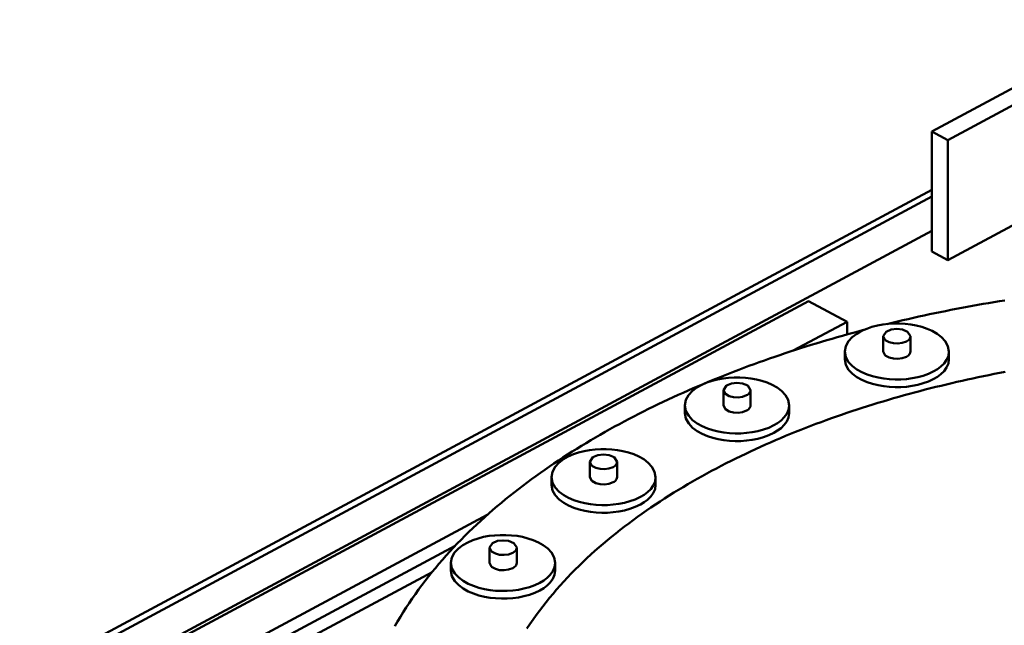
# Model space of a CAD drawing. Header units: millimetres. Extents: x 0 to 841, y 0 to 594.
# Tile 25 of 31: x 423 to 460, y 329 to 352. Entities that reach past the tile are written whole.
import ezdxf

# ---------------------------------------------------------------- set-up
doc = ezdxf.new("R2010")
doc.units = ezdxf.units.MM
doc.layers.add('VIS', color=7, linetype='CONTINUOUS', lineweight=50)

msp = doc.modelspace()

# ---------------------------------------------------------------- linework, layer by layer
at = {"layer": 'VIS'}
for points in [[(465.411, 351.699), (457.598, 347.504)], [(466.012, 351.376), (458.199, 347.181)], [(457.598, 343.001), (457.598, 347.504)], [(457.598, 347.504), (458.199, 347.181)], [(458.199, 342.678), (458.199, 347.181)], [(423.38, 326.953), (457.598, 345.324)], [(423.38, 326.695), (457.598, 345.066)], [(461.805, 344.614), (458.199, 342.678)], [(423.38, 325.404), (457.598, 343.775)], [(457.598, 343.001), (458.199, 342.678)], [(428.369, 327.939), (452.97, 341.147)], [(452.97, 341.147), (454.412, 340.372)], [(460.328, 341.172), (460.125, 341.139), (459.923, 341.106), (459.721, 341.072), (459.519, 341.037), (459.317, 341.002), (459.115, 340.965), (458.914, 340.928), (458.712, 340.891), (458.511, 340.852), (458.31, 340.813), (458.109, 340.773), (457.908, 340.732), (457.707, 340.691), (457.506, 340.649), (457.306, 340.606), (457.106, 340.562), (456.906, 340.518), (456.706, 340.473), (456.506, 340.427), (456.306, 340.38), (456.107, 340.332), (455.908, 340.284)], [(452.39, 339.287), (454.412, 340.372)], [(458.236, 339.254), (458.198, 339.459), (458.097, 339.642), (457.954, 339.796), (457.787, 339.923), (457.605, 340.026), (457.412, 340.11), (457.213, 340.176), (457.01, 340.228), (456.803, 340.265), (456.595, 340.29), (456.386, 340.302), (456.176, 340.302), (455.966, 340.29), (455.758, 340.265), (455.551, 340.228), (455.348, 340.176), (455.149, 340.11), (454.956, 340.026), (454.774, 339.923), (454.607, 339.796), (454.464, 339.642), (454.363, 339.459), (454.326, 339.254)], [(454.412, 340.372), (454.412, 339.894)], [(455.034, 340.062), (454.836, 340.01), (454.638, 339.957), (454.44, 339.902), (454.243, 339.847), (454.046, 339.791), (453.849, 339.735), (453.652, 339.677), (453.455, 339.619), (453.259, 339.56), (453.063, 339.5), (452.867, 339.439), (452.672, 339.377), (452.477, 339.315), (452.282, 339.251), (452.087, 339.187), (451.893, 339.122), (451.699, 339.056), (451.505, 338.989), (451.311, 338.921), (451.118, 338.852), (450.925, 338.783), (450.733, 338.712), (450.541, 338.641), (450.349, 338.568), (450.158, 338.495), (449.967, 338.421), (449.776, 338.345), (449.586, 338.269), (449.396, 338.192), (449.206, 338.114), (449.017, 338.035), (448.828, 337.955), (448.64, 337.874), (448.452, 337.792), (448.265, 337.709), (448.078, 337.625), (447.891, 337.54), (447.705, 337.454), (447.519, 337.366), (447.334, 337.278), (447.15, 337.189), (446.966, 337.099), (446.782, 337.007), (446.599, 336.915), (446.417, 336.821), (446.235, 336.726), (446.054, 336.631), (445.873, 336.534), (445.693, 336.436), (445.514, 336.336), (445.335, 336.236), (445.157, 336.134), (444.98, 336.032), (444.803, 335.928), (444.627, 335.823), (444.452, 335.716), (444.277, 335.609), (444.103, 335.5), (443.93, 335.39), (443.758, 335.279), (443.587, 335.166), (443.417, 335.052), (443.247, 334.937), (443.078, 334.821), (442.91, 334.703), (442.744, 334.584), (442.578, 334.463), (442.413, 334.341), (442.249, 334.218), (442.086, 334.094), (441.924, 333.968), (441.764, 333.84), (441.604, 333.711), (441.446, 333.581), (441.289, 333.449), (441.133, 333.316), (440.979, 333.182), (440.825, 333.045), (440.673, 332.908), (440.523, 332.769), (440.374, 332.628), (440.226, 332.486), (440.08, 332.342), (439.935, 332.197), (439.792, 332.05), (439.651, 331.901), (439.512, 331.751), (439.374, 331.599), (439.238, 331.446), (439.103, 331.291), (438.971, 331.134), (438.841, 330.976), (438.712, 330.816), (438.586, 330.655), (438.462, 330.492), (438.34, 330.327), (438.221, 330.16), (438.103, 329.992), (437.988, 329.822), (437.876, 329.651), (437.766, 329.478), (437.659, 329.303), (437.554, 329.127), (437.452, 328.949)], [(456.791, 339.827), (456.681, 339.997), (456.489, 340.077), (456.281, 340.101), (456.073, 340.077), (455.88, 339.997), (455.771, 339.827)], [(455.771, 339.827), (455.846, 339.684), (455.991, 339.602), (456.153, 339.562), (456.319, 339.554), (456.485, 339.577), (456.641, 339.634)], [(455.771, 339.827), (455.771, 339.254)], [(456.641, 339.634), (456.678, 339.656), (456.712, 339.682), (456.743, 339.711), (456.768, 339.746), (456.785, 339.785), (456.791, 339.827)], [(456.791, 339.827), (456.791, 339.254)], [(454.326, 339.254), (454.365, 339.045), (454.469, 338.859), (454.615, 338.704), (454.786, 338.577), (454.973, 338.474), (455.169, 338.39), (455.372, 338.324), (455.58, 338.274), (455.79, 338.238), (456.002, 338.215), (456.216, 338.205), (456.429, 338.207), (456.642, 338.222), (456.854, 338.25), (457.063, 338.292), (457.269, 338.348), (457.47, 338.421), (457.663, 338.512)], [(454.326, 339.254), (454.326, 338.967)], [(455.771, 339.254), (455.846, 339.11), (455.991, 339.029), (456.153, 338.989), (456.319, 338.981), (456.485, 339.003), (456.641, 339.06)], [(456.641, 339.06), (456.678, 339.082), (456.712, 339.108), (456.743, 339.138), (456.768, 339.172), (456.785, 339.212), (456.791, 339.254)], [(457.663, 338.512), (457.804, 338.596), (457.935, 338.694), (458.051, 338.809), (458.147, 338.942), (458.212, 339.092), (458.236, 339.254)], [(458.236, 339.254), (458.236, 338.967)], [(454.326, 338.967), (454.365, 338.758), (454.469, 338.573), (454.615, 338.417), (454.786, 338.29), (454.973, 338.187), (455.169, 338.103), (455.372, 338.037), (455.58, 337.987), (455.79, 337.951), (456.002, 337.928), (456.216, 337.918), (456.429, 337.92), (456.642, 337.935), (456.854, 337.963), (457.063, 338.005), (457.269, 338.061), (457.47, 338.134), (457.663, 338.225)], [(457.663, 338.225), (457.804, 338.309), (457.935, 338.407), (458.051, 338.522), (458.147, 338.655), (458.212, 338.805), (458.236, 338.967)], [(460.339, 338.489), (460.138, 338.45), (459.937, 338.411), (459.736, 338.371), (459.536, 338.331), (459.336, 338.289), (459.135, 338.246), (458.936, 338.203), (458.736, 338.159), (458.536, 338.114), (458.337, 338.068), (458.138, 338.021), (457.939, 337.973), (457.741, 337.924), (457.542, 337.874), (457.344, 337.824), (457.146, 337.772), (456.948, 337.72), (456.751, 337.666), (456.554, 337.612), (456.357, 337.557), (456.16, 337.5), (455.964, 337.443), (455.768, 337.385), (455.572, 337.326), (455.376, 337.266), (455.181, 337.205), (454.986, 337.143), (454.792, 337.08), (454.597, 337.016), (454.403, 336.951), (454.21, 336.885), (454.017, 336.817), (453.824, 336.749), (453.631, 336.68), (453.439, 336.61), (453.248, 336.538), (453.056, 336.466), (452.865, 336.393), (452.675, 336.318), (452.485, 336.242), (452.295, 336.165), (452.106, 336.088), (451.918, 336.009), (451.729, 335.928), (451.542, 335.847), (451.355, 335.765), (451.168, 335.681), (450.982, 335.596), (450.796, 335.51), (450.611, 335.423), (450.427, 335.334), (450.243, 335.245), (450.06, 335.154), (449.877, 335.062), (449.695, 334.968), (449.514, 334.873), (449.333, 334.777), (449.154, 334.68), (448.974, 334.581), (448.796, 334.481), (448.618, 334.38), (448.441, 334.277), (448.265, 334.173), (448.09, 334.068), (447.916, 333.961), (447.742, 333.852), (447.57, 333.743), (447.398, 333.631), (447.227, 333.519), (447.058, 333.404), (446.889, 333.289), (446.721, 333.172), (446.555, 333.053), (446.39, 332.932), (446.225, 332.81), (446.062, 332.687), (445.901, 332.562), (445.74, 332.435), (445.581, 332.307), (445.423, 332.177), (445.266, 332.045), (445.111, 331.911), (444.958, 331.776), (444.806, 331.639), (444.656, 331.501), (444.507, 331.36), (444.36, 331.218), (444.215, 331.074), (444.071, 330.928), (443.93, 330.781), (443.79, 330.631), (443.653, 330.48), (443.517, 330.326), (443.384, 330.171), (443.253, 330.014), (443.124, 329.855), (442.998, 329.695), (442.874, 329.532), (442.752, 329.367), (442.634, 329.201), (442.518, 329.032), (442.404, 328.862)], [(460.339, 338.489), (460.138, 338.45), (459.937, 338.411), (459.736, 338.371), (459.536, 338.331), (459.336, 338.289), (459.135, 338.246), (458.936, 338.203), (458.736, 338.159), (458.536, 338.114), (458.337, 338.068), (458.138, 338.021), (457.939, 337.973), (457.741, 337.924), (457.542, 337.874), (457.344, 337.824), (457.146, 337.772), (456.948, 337.72), (456.751, 337.666), (456.554, 337.612), (456.357, 337.557), (456.16, 337.5), (455.964, 337.443), (455.768, 337.385), (455.572, 337.326), (455.376, 337.266), (455.181, 337.205), (454.986, 337.143), (454.792, 337.08), (454.597, 337.016), (454.403, 336.951), (454.21, 336.885), (454.017, 336.817), (453.824, 336.749), (453.631, 336.68), (453.439, 336.61), (453.248, 336.538), (453.056, 336.466), (452.865, 336.393), (452.675, 336.318), (452.485, 336.242), (452.295, 336.165), (452.106, 336.088), (451.918, 336.009), (451.729, 335.928), (451.542, 335.847), (451.355, 335.765), (451.168, 335.681), (450.982, 335.596), (450.796, 335.51), (450.611, 335.423), (450.427, 335.334), (450.243, 335.245), (450.06, 335.154), (449.877, 335.062), (449.695, 334.968), (449.514, 334.873), (449.333, 334.777), (449.154, 334.68), (448.974, 334.581), (448.796, 334.481), (448.618, 334.38), (448.441, 334.277), (448.265, 334.173), (448.09, 334.068), (447.916, 333.961), (447.742, 333.852), (447.57, 333.743), (447.398, 333.631), (447.227, 333.519), (447.058, 333.404), (446.889, 333.289), (446.721, 333.172), (446.555, 333.053), (446.39, 332.932), (446.225, 332.81), (446.062, 332.687), (445.901, 332.562), (445.74, 332.435), (445.581, 332.307), (445.423, 332.177), (445.266, 332.045), (445.111, 331.911), (444.958, 331.776), (444.806, 331.639), (444.656, 331.501), (444.507, 331.36), (444.36, 331.218), (444.215, 331.074), (444.071, 330.928), (443.93, 330.781), (443.79, 330.631), (443.653, 330.48), (443.517, 330.326), (443.384, 330.171), (443.253, 330.014), (443.124, 329.855), (442.998, 329.695), (442.874, 329.532), (442.752, 329.367), (442.634, 329.201), (442.518, 329.032), (442.404, 328.862)], [(452.24, 337.231), (452.202, 337.437), (452.101, 337.62), (451.959, 337.774), (451.792, 337.9), (451.609, 338.003), (451.417, 338.087), (451.218, 338.154), (451.015, 338.205), (450.808, 338.243), (450.6, 338.267), (450.39, 338.279), (450.18, 338.279), (449.971, 338.267), (449.762, 338.243), (449.556, 338.205), (449.352, 338.154), (449.154, 338.087), (448.961, 338.003), (448.779, 337.9), (448.611, 337.774), (448.469, 337.62), (448.368, 337.437), (448.33, 337.231)], [(450.795, 337.805), (450.686, 337.974), (450.493, 338.055), (450.285, 338.079), (450.077, 338.055), (449.885, 337.974), (449.775, 337.805)], [(449.775, 337.805), (449.851, 337.662), (449.995, 337.58), (450.157, 337.54), (450.324, 337.532), (450.489, 337.554), (450.646, 337.611)], [(449.775, 337.805), (449.775, 337.231)], [(450.646, 337.611), (450.683, 337.633), (450.717, 337.659), (450.747, 337.689), (450.772, 337.724), (450.789, 337.763), (450.795, 337.805)], [(450.795, 337.805), (450.795, 337.231)], [(448.33, 337.231), (448.369, 337.023), (448.473, 336.837), (448.62, 336.682), (448.791, 336.555), (448.977, 336.451), (449.174, 336.368), (449.377, 336.302), (449.584, 336.251), (449.795, 336.215), (450.007, 336.192), (450.22, 336.182), (450.434, 336.185), (450.647, 336.2), (450.858, 336.228), (451.068, 336.269), (451.274, 336.326), (451.475, 336.398), (451.668, 336.489)], [(448.33, 337.231), (448.33, 336.944)], [(449.775, 337.231), (449.851, 337.088), (449.995, 337.006), (450.157, 336.966), (450.324, 336.958), (450.489, 336.98), (450.646, 337.038)], [(450.646, 337.038), (450.683, 337.06), (450.717, 337.085), (450.747, 337.115), (450.772, 337.15), (450.789, 337.189), (450.795, 337.231)], [(451.668, 336.489), (451.808, 336.573), (451.939, 336.672), (452.056, 336.787), (452.152, 336.919), (452.217, 337.069), (452.24, 337.231)], [(452.24, 337.231), (452.24, 336.944)], [(448.33, 336.944), (448.369, 336.736), (448.473, 336.55), (448.62, 336.395), (448.791, 336.268), (448.977, 336.164), (449.174, 336.081), (449.377, 336.015), (449.584, 335.965), (449.795, 335.928), (450.007, 335.905), (450.22, 335.895), (450.434, 335.898), (450.647, 335.913), (450.858, 335.941), (451.068, 335.983), (451.274, 336.039), (451.475, 336.111), (451.668, 336.202)], [(451.668, 336.202), (451.808, 336.286), (451.939, 336.385), (452.056, 336.5), (452.152, 336.633), (452.217, 336.783), (452.24, 336.944)], [(447.233, 334.543), (447.196, 334.748), (447.095, 334.932), (446.952, 335.085), (446.785, 335.212), (446.603, 335.315), (446.41, 335.399), (446.211, 335.466), (446.008, 335.517), (445.801, 335.555), (445.593, 335.579), (445.383, 335.591), (445.174, 335.591), (444.964, 335.579), (444.756, 335.555), (444.549, 335.517), (444.346, 335.466), (444.147, 335.399), (443.954, 335.315), (443.772, 335.212), (443.605, 335.085), (443.462, 334.932), (443.361, 334.748), (443.323, 334.543)], [(445.788, 335.117), (445.679, 335.286), (445.487, 335.367), (445.278, 335.391), (445.07, 335.367), (444.878, 335.286), (444.768, 335.117)], [(444.768, 335.117), (444.844, 334.973), (444.989, 334.892), (445.151, 334.852), (445.317, 334.844), (445.483, 334.866), (445.639, 334.923)], [(444.768, 335.117), (444.768, 334.543)], [(445.639, 334.923), (445.676, 334.945), (445.71, 334.971), (445.74, 335.001), (445.765, 335.035), (445.782, 335.075), (445.788, 335.117)], [(445.788, 335.117), (445.788, 334.543)], [(443.323, 334.543), (443.363, 334.334), (443.467, 334.149), (443.613, 333.994), (443.784, 333.866), (443.971, 333.763), (444.167, 333.68), (444.37, 333.614), (444.578, 333.563), (444.788, 333.527), (445, 333.504), (445.214, 333.494), (445.427, 333.497), (445.64, 333.512), (445.852, 333.54), (446.061, 333.581), (446.267, 333.638), (446.468, 333.71), (446.661, 333.801)], [(443.323, 334.543), (443.323, 334.256)], [(443.323, 334.256), (443.363, 334.048), (443.467, 333.862), (443.613, 333.707), (443.784, 333.58), (443.971, 333.476), (444.167, 333.393), (444.37, 333.327), (444.578, 333.276), (444.788, 333.24), (445, 333.217), (445.214, 333.207), (445.427, 333.21), (445.64, 333.225), (445.852, 333.253), (446.061, 333.294), (446.267, 333.351), (446.468, 333.423), (446.661, 333.514)], [(444.768, 334.543), (444.844, 334.4), (444.989, 334.318), (445.151, 334.278), (445.317, 334.27), (445.483, 334.292), (445.639, 334.35)], [(445.639, 334.35), (445.676, 334.371), (445.71, 334.397), (445.74, 334.427), (445.765, 334.462), (445.782, 334.501), (445.788, 334.543)], [(446.661, 333.801), (446.802, 333.885), (446.933, 333.984), (447.049, 334.098), (447.145, 334.231), (447.21, 334.381), (447.233, 334.543)], [(446.661, 333.514), (446.802, 333.598), (446.933, 333.697), (447.049, 333.812), (447.145, 333.944), (447.21, 334.095), (447.233, 334.256)], [(447.233, 334.543), (447.233, 334.256)], [(429.811, 327.164), (440.916, 333.126)], [(443.466, 331.324), (443.429, 331.53), (443.328, 331.713), (443.185, 331.867), (443.018, 331.993), (442.836, 332.096), (442.643, 332.18), (442.444, 332.247), (442.241, 332.298), (442.034, 332.336), (441.826, 332.36), (441.616, 332.372), (441.406, 332.372), (441.197, 332.36), (440.989, 332.336), (440.782, 332.298), (440.579, 332.247), (440.38, 332.18), (440.187, 332.096), (440.005, 331.993), (439.837, 331.867), (439.695, 331.713), (439.594, 331.53), (439.556, 331.324)], [(442.021, 331.898), (441.912, 332.067), (441.719, 332.148), (441.511, 332.172), (441.303, 332.148), (441.111, 332.067), (441.001, 331.898)], [(429.811, 326.648), (439.709, 331.962)], [(441.001, 331.898), (441.077, 331.755), (441.221, 331.673), (441.383, 331.633), (441.55, 331.625), (441.716, 331.647), (441.872, 331.704)], [(441.001, 331.898), (441.001, 331.324)], [(441.872, 331.704), (441.909, 331.726), (441.943, 331.752), (441.973, 331.782), (441.998, 331.817), (442.015, 331.856), (442.021, 331.898)], [(442.021, 331.898), (442.021, 331.324)], [(439.556, 331.324), (439.595, 331.116), (439.7, 330.93), (439.846, 330.775), (440.017, 330.648), (440.204, 330.544), (440.4, 330.461), (440.603, 330.395), (440.811, 330.344), (441.021, 330.308), (441.233, 330.285), (441.446, 330.275), (441.66, 330.278), (441.873, 330.293), (442.085, 330.321), (442.294, 330.362), (442.5, 330.419), (442.701, 330.491), (442.894, 330.582)], [(439.556, 331.324), (439.556, 331.037)], [(441.001, 331.324), (441.077, 331.181), (441.221, 331.099), (441.383, 331.059), (441.55, 331.051), (441.716, 331.073), (441.872, 331.131)], [(441.872, 331.131), (441.909, 331.153), (441.943, 331.178), (441.973, 331.208), (441.998, 331.243), (442.015, 331.282), (442.021, 331.324)], [(442.894, 330.582), (443.034, 330.666), (443.165, 330.765), (443.282, 330.88), (443.378, 331.012), (443.443, 331.163), (443.466, 331.324)], [(443.466, 331.324), (443.466, 331.037)], [(430.773, 326.648), (438.846, 330.982)], [(439.556, 331.037), (439.595, 330.829), (439.7, 330.643), (439.846, 330.488), (440.017, 330.361), (440.204, 330.257), (440.4, 330.174), (440.603, 330.108), (440.811, 330.058), (441.021, 330.021), (441.233, 329.998), (441.446, 329.988), (441.66, 329.991), (441.873, 330.006), (442.085, 330.034), (442.294, 330.076), (442.5, 330.132), (442.701, 330.204), (442.894, 330.295)], [(442.894, 330.295), (443.034, 330.379), (443.165, 330.478), (443.282, 330.593), (443.378, 330.726), (443.443, 330.876), (443.466, 331.037)]]:
    msp.add_lwpolyline(points, dxfattribs=at)

doc.saveas('drawing.dxf')
